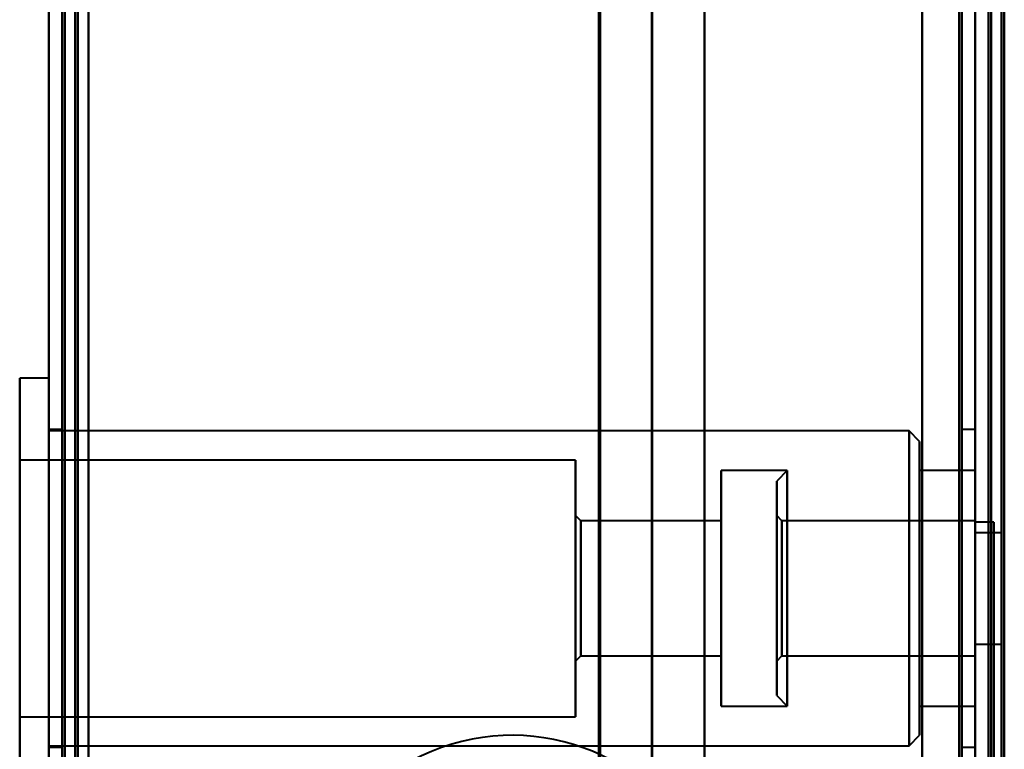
# Model space of a CAD drawing. Header units: millimetres. Extents: x -1483 to 905, y -1392 to 951.
# Tile 42 of 105: x -741 to -704, y 207 to 234. Entities that reach past the tile are written whole.
import ezdxf

# ---------------------------------------------------------------- set-up
doc = ezdxf.new("R2010")
doc.units = ezdxf.units.MM
doc.layers.add('G-IMPT', color=8, linetype='Continuous', lineweight=40)

# ---------------------------------------------------------------- blocks, each defined once
blk = doc.blocks.new('NEXA 2000 CALQUES_dwg-762145-Niveau de réf_')
at = {"layer": 'G-IMPT'}
for p, q in [((-740, 469.35), (-740, -404.45)), ((-740, 469.35), (-740, -404.45)), ((-705, -403.95), (-705, 468.85)), ((-719.233, 452.95), (-719.233, -405.05)), ((-717.233, 452.95), (-717.233, -405.05)), ((-704.5, 433.85), (-704.5, -403.95)), ((-740, 253.9), (-741.1, 253.9)), ((-741.1, 253.9), (-741.1, 238.606)), ((-741.1, 253.294), (-741.1, 253.9)), ((-741.1, 238.606), (-741.1, 253.9)), ((-740, 253.9), (-740, 238.606)), ((-740, 253.9), (-740, 253.294)), ((-740, 238.606), (-740, 253.9)), ((-741.1, 253.294), (-741.1, 238)), ((-741.1, 238), (-741.1, 253.294)), ((-740, 253.294), (-740, 238)), ((-740, 238), (-740, 253.294)), ((-739.5, 251.95), (-740, 251.95)), ((-740, 251.95), (-740, 239.95)), ((-740, 251.95), (-740, 239.95)), ((-707.5, 251.9), (-740, 251.9)), ((-740, 240.454), (-740, 251.9)), ((-739.5, 239.95), (-739.5, 251.95)), ((-739.5, 239.95), (-739.5, 251.95)), ((-739.5, 251.95), (-739.5, 239.95)), ((-739.5, 251.95), (-739.5, 239.95)), ((-707.1, 251.5), (-707.5, 251.9)), ((-707.5, 240.454), (-707.5, 251.9)), ((-707.5, 251.9), (-707.5, 240.454)), ((-705, 251.95), (-705.5, 251.95)), ((-705.5, 251.95), (-705.5, 239.95)), ((-705.5, 251.95), (-705.5, 239.95)), ((-705.5, 239.95), (-705.5, 251.95)), ((-705.5, 239.95), (-705.5, 251.95)), ((-705, 251.95), (-705, 239.95)), ((-705, 251.95), (-705, 239.95)), ((-705, 239.95), (-705, 251.95)), ((-705, 239.95), (-705, 251.95)), ((-707.1, 240.823), (-707.1, 251.5)), ((-707.1, 251.5), (-707.1, 240.823)), ((-740, 240), (-740, 251.446)), ((-707.5, 240), (-707.5, 251.446)), ((-707.5, 251.446), (-707.5, 240)), ((-720.1, 250.8), (-741.1, 250.8)), ((-741.1, 250.8), (-741.1, 241.47)), ((-741.1, 241.47), (-741.1, 250.8)), ((-720.1, 250.8), (-720.1, 241.47)), ((-720.1, 241.47), (-720.1, 250.8)), ((-707.1, 240.4), (-707.1, 251.077)), ((-707.1, 251.077), (-707.1, 240.4)), ((-741.1, 250.43), (-741.1, 241.1)), ((-741.1, 241.1), (-741.1, 250.43)), ((-720.1, 250.43), (-720.1, 241.1)), ((-720.1, 241.1), (-720.1, 250.43)), ((-712.1, 250.4), (-714.6, 250.4)), ((-714.6, 250.4), (-714.6, 241.839)), ((-714.6, 241.839), (-714.6, 250.4)), ((-712.1, 250.4), (-712.5, 250)), ((-712.1, 250.4), (-712.1, 241.5)), ((-712.1, 250.4), (-712.1, 241.5)), ((-712.1, 250.061), (-712.1, 250.4)), ((-712.1, 241.839), (-712.1, 250.4)), ((-705, 250.4), (-707.1, 250.4)), ((-707.1, 241.839), (-707.1, 250.4)), ((-707.1, 250.4), (-707.1, 241.839)), ((-705, 250.4), (-705, 241.839)), ((-705, 241.5), (-705, 250.4)), ((-705, 241.5), (-705, 250.4)), ((-714.6, 250.061), (-714.6, 241.5)), ((-714.6, 241.5), (-714.6, 250.061)), ((-712.5, 250), (-712.5, 241.9)), ((-712.5, 250), (-712.5, 241.9)), ((-712.5, 241.9), (-712.5, 250)), ((-712.5, 241.9), (-712.5, 250)), ((-712.1, 241.5), (-712.1, 250.061)), ((-707.1, 241.5), (-707.1, 250.061)), ((-707.1, 250.061), (-707.1, 241.5)), ((-705, 250.061), (-705, 241.5)), ((-719.9, 248.5), (-720.1, 248.7)), ((-720.1, 248.7), (-720.1, 243.41)), ((-720.1, 243.41), (-720.1, 248.7)), ((-714.6, 248.5), (-719.9, 248.5)), ((-719.9, 248.5), (-719.9, 243.594)), ((-719.9, 243.594), (-719.9, 248.5)), ((-714.6, 248.5), (-714.6, 243.594)), ((-714.6, 243.594), (-714.6, 248.5)), ((-712.3, 248.5), (-712.5, 248.7)), ((-712.5, 248.7), (-712.5, 243.2)), ((-712.5, 248.7), (-712.5, 243.2)), ((-712.5, 243.2), (-712.5, 248.7)), ((-712.5, 243.2), (-712.5, 248.7)), ((-705, 248.5), (-712.3, 248.5)), ((-712.3, 248.5), (-712.3, 246.927)), ((-712.3, 248.5), (-712.3, 248.306)), ((-712.3, 246.927), (-712.3, 248.5)), ((-712.3, 243.4), (-712.3, 248.5)), ((-705, 248.5), (-705, 243.4)), ((-705, 248.5), (-705, 243.4)), ((-705, 243.594), (-705, 248.5)), ((-720.1, 248.49), (-720.1, 243.2)), ((-720.1, 243.2), (-720.1, 248.49)), ((-719.9, 248.306), (-719.9, 243.4)), ((-719.9, 243.4), (-719.9, 248.306)), ((-714.6, 248.306), (-714.6, 243.4)), ((-714.6, 243.4), (-714.6, 248.306)), ((-712.3, 248.306), (-712.3, 243.4)), ((-704.3, 248.45), (-705, 248.45)), ((-704.3, 248.45), (-705, 248.45)), ((-705, -183.55), (-705, 248.45)), ((-705, -183.55), (-705, 248.45)), ((-705, -183.55), (-705, 248.45)), ((-705, -183.55), (-705, 248.45)), ((-705, 248.45), (-705, -183.55)), ((-705, 248.45), (-705, -183.55)), ((-705, 248.45), (-705, -183.55)), ((-705, 248.45), (-705, -183.55)), ((-705, 243.4), (-705, 248.306)), ((-704.3, -183.55), (-704.3, 248.45)), ((-704.3, -183.55), (-704.3, 248.45)), ((-704.3, -183.55), (-704.3, 248.45)), ((-704.3, -183.55), (-704.3, 248.45)), ((-704.3, 248.45), (-704.3, -183.55)), ((-704.3, 248.45), (-704.3, -183.55)), ((-704.3, 248.45), (-704.3, -183.55)), ((-704.3, 248.45), (-704.3, -183.55)), ((-704, 248.05), (-705, 248.05)), ((-705, 248.05), (-705, 245.95)), ((-705, 245.95), (-705, 248.05)), ((-704, 248.05), (-704, 243.85)), ((-704, 248.05), (-704, 243.85)), ((-704, 245.95), (-704, 248.05)), ((-712.3, 246.927), (-712.3, 243.594)), ((-712.3, 243.4), (-712.3, 246.927)), ((-705, 245.95), (-705, 243.85)), ((-705, 243.85), (-705, 245.95)), ((-704, 243.85), (-704, 245.95)), ((-704, 243.85), (-704, 245.95)), ((-705, 243.85), (-704, 243.85)), ((-720.1, 243.2), (-719.9, 243.4)), ((-719.9, 243.4), (-714.6, 243.4)), ((-712.5, 243.2), (-712.3, 243.4)), ((-712.3, 243.4), (-705, 243.4)), ((-705, 243.4), (-705, 243.594)), ((-712.5, 241.9), (-712.1, 241.5)), ((-705, 241.839), (-705, 241.5)), ((-714.6, 241.5), (-712.1, 241.5)), ((-707.1, 241.5), (-705, 241.5)), ((-741.1, 241.1), (-720.1, 241.1)), ((-707.5, 240), (-707.1, 240.4)), ((-740, 240), (-707.5, 240)), ((-740, 239.95), (-739.5, 239.95)), ((-705.5, 239.95), (-705, 239.95))]:
    blk.add_line(p, q, dxfattribs=at)
at = {"layer": 'G-IMPT', "flags": 128}
for points in [[(-740, 469.35), (-740, 250.9), (-740, 32.45), (-740, -186), (-740, -404.45)], [(-740, -404.45), (-740, -186), (-740, 32.45), (-740, 250.9), (-740, 469.35)], [(-740, 469.35), (-740, 250.9), (-740, 32.45), (-740, -186), (-740, -404.45)], [(-740, -404.45), (-740, -186), (-740, 32.45), (-740, 250.9), (-740, 469.35)], [(-740, -404.45), (-740, -186), (-740, 32.45), (-740, 250.9), (-740, 469.35)], [(-740, 469.35), (-740, 250.9), (-740, 32.45), (-740, -186), (-740, -404.45)], [(-740, -404.45), (-740, -186), (-740, 32.45), (-740, 250.9), (-740, 469.35)], [(-740, 469.35), (-740, 250.9), (-740, 32.45), (-740, -186), (-740, -404.45)], [(-739.5, 469.35), (-739.5, 250.9), (-739.5, 32.45), (-739.5, -186), (-739.5, -404.45)], [(-739.5, -404.45), (-739.5, -186), (-739.5, 32.45), (-739.5, 250.9), (-739.5, 469.35)], [(-739.5, 469.35), (-739.5, 250.9), (-739.5, 32.45), (-739.5, -186), (-739.5, -404.45)], [(-739.4, 469.35), (-739.4, 250.9), (-739.4, 32.45), (-739.4, -186), (-739.4, -404.45)], [(-739.4, -404.45), (-739.4, -186), (-739.4, 32.45), (-739.4, 250.9), (-739.4, 469.35)], [(-739.4, -404.45), (-739.4, -186), (-739.4, 32.45), (-739.4, 250.9), (-739.4, 469.35)], [(-739.4, -404.45), (-739.4, -186), (-739.4, 32.45), (-739.4, 250.9), (-739.4, 469.35)], [(-739.4, 469.35), (-739.4, 250.9), (-739.4, 32.45), (-739.4, -186), (-739.4, -404.45)], [(-739.4, -404.45), (-739.4, -186), (-739.4, 32.45), (-739.4, 250.9), (-739.4, 469.35)], [(-739.4, 469.35), (-739.4, 250.9), (-739.4, 32.45), (-739.4, -186), (-739.4, -404.45)], [(-739.4, 469.35), (-739.4, 250.9), (-739.4, 32.45), (-739.4, -186), (-739.4, -404.45)], [(-739.4, -404.45), (-739.4, -186), (-739.4, 32.45), (-739.4, 250.9), (-739.4, 469.35)], [(-739.5, 468.85), (-739.5, 250.65), (-739.5, 32.45), (-739.5, -185.75), (-739.5, -403.95)], [(-739.5, -403.95), (-739.5, -185.75), (-739.5, 32.45), (-739.5, 250.65), (-739.5, 468.85)], [(-739.5, 468.85), (-739.5, 250.65), (-739.5, 32.45), (-739.5, -185.75), (-739.5, -403.95)], [(-739.5, -403.95), (-739.5, -185.75), (-739.5, 32.45), (-739.5, 250.65), (-739.5, 468.85)], [(-739.5, 468.85), (-739.5, 250.65), (-739.5, 32.45), (-739.5, -185.75), (-739.5, -403.95)], [(-739.5, -403.95), (-739.5, -185.75), (-739.5, 32.45), (-739.5, 250.65), (-739.5, 468.85)], [(-739, 468.95), (-739, 250.7), (-739, 32.45), (-739, -185.8), (-739, -404.05)], [(-739, -404.05), (-739, -185.8), (-739, 32.45), (-739, 250.7), (-739, 468.95)], [(-739, -403.95), (-739, -185.75), (-739, 32.45), (-739, 250.65), (-739, 468.85)], [(-739, 468.85), (-739, 250.65), (-739, 32.45), (-739, -185.75), (-739, -403.95)], [(-738.9, 468.85), (-738.9, 250.65), (-738.9, 32.45), (-738.9, -185.75), (-738.9, -403.95)], [(-738.9, -403.95), (-738.9, -185.75), (-738.9, 32.45), (-738.9, 250.65), (-738.9, 468.85)], [(-738.5, 468.85), (-738.5, 250.65), (-738.5, 32.45), (-738.5, -185.75), (-738.5, -403.95)], [(-738.5, -403.95), (-738.5, -185.75), (-738.5, 32.45), (-738.5, 250.65), (-738.5, 468.85)], [(-738.5, 468.85), (-738.5, 250.65), (-738.5, 32.45), (-738.5, -185.75), (-738.5, -403.95)], [(-738.5, -403.95), (-738.5, -185.75), (-738.5, 32.45), (-738.5, 250.65), (-738.5, 468.85)], [(-738.5, -403.95), (-738.5, -185.75), (-738.5, 32.45), (-738.5, 250.65), (-738.5, 468.85)], [(-738.5, 468.85), (-738.5, 250.65), (-738.5, 32.45), (-738.5, -185.75), (-738.5, -403.95)], [(-738.5, 468.85), (-738.5, 250.65), (-738.5, 32.45), (-738.5, -185.75), (-738.5, -403.95)], [(-738.5, -403.95), (-738.5, -185.75), (-738.5, 32.45), (-738.5, 250.65), (-738.5, 468.85)], [(-707, -403.95), (-707, -185.75), (-707, 32.45), (-707, 250.65), (-707, 468.85)], [(-707, -403.95), (-707, -185.75), (-707, 32.45), (-707, 250.65), (-707, 468.85)], [(-707, 468.85), (-707, 250.65), (-707, 32.45), (-707, -185.75), (-707, -403.95)], [(-707, 468.85), (-707, 250.65), (-707, 32.45), (-707, -185.75), (-707, -403.95)], [(-707, -403.95), (-707, -185.75), (-707, 32.45), (-707, 250.65), (-707, 468.85)], [(-707, 468.85), (-707, 250.65), (-707, 32.45), (-707, -185.75), (-707, -403.95)], [(-705.6, -403.95), (-705.6, -185.75), (-705.6, 32.45), (-705.6, 250.65), (-705.6, 468.85)], [(-705.6, 468.85), (-705.6, 250.65), (-705.6, 32.45), (-705.6, -185.75), (-705.6, -403.95)], [(-705.6, -403.95), (-705.6, -185.75), (-705.6, 32.45), (-705.6, 250.65), (-705.6, 468.85)], [(-705.6, 468.85), (-705.6, 250.65), (-705.6, 32.45), (-705.6, -185.75), (-705.6, -403.95)], [(-705.6, -403.95), (-705.6, -185.75), (-705.6, 32.45), (-705.6, 250.65), (-705.6, 468.85)], [(-705.6, 468.85), (-705.6, 250.65), (-705.6, 32.45), (-705.6, -185.75), (-705.6, -403.95)], [(-705.5, 468.85), (-705.5, 250.65), (-705.5, 32.45), (-705.5, -185.75), (-705.5, -403.95)], [(-705.5, -403.95), (-705.5, -185.75), (-705.5, 32.45), (-705.5, 250.65), (-705.5, 468.85)], [(-719.172, -405.05), (-719.172, -190.55), (-719.172, 23.95), (-719.172, 238.45), (-719.172, 452.95)], [(-719.172, 452.95), (-719.172, 238.45), (-719.172, 23.95), (-719.172, -190.55), (-719.172, -405.05)], [(-717.203, 452.95), (-717.203, 238.45), (-717.203, 23.95), (-717.203, -190.55), (-717.203, -405.05)], [(-717.203, -405.05), (-717.203, -190.55), (-717.203, 23.95), (-717.203, 238.45), (-717.203, 452.95)], [(-715.233, 452.95), (-715.233, 238.45), (-715.233, 23.95), (-715.233, -190.55), (-715.233, -405.05)], [(-715.233, -405.05), (-715.233, -190.55), (-715.233, 23.95), (-715.233, 238.45), (-715.233, 452.95)], [(-715.233, -404.45), (-715.233, -190.1), (-715.233, 24.25), (-715.233, 238.6), (-715.233, 452.95)], [(-715.233, 452.95), (-715.233, 238.6), (-715.233, 24.25), (-715.233, -190.1), (-715.233, -404.45)], [(-707, 452.95), (-707, 238.6), (-707, 24.25), (-707, -190.1), (-707, -404.45)], [(-707, -404.45), (-707, -190.1), (-707, 24.25), (-707, 238.6), (-707, 452.95)], [(-705, -403.95), (-705, -193.725), (-705, 16.5), (-705, 226.725), (-705, 436.95)], [(-705, 436.95), (-705, 226.725), (-705, 16.5), (-705, -193.725), (-705, -403.95)], [(-705, 434.35), (-705, 224.775), (-705, 15.2), (-705, -194.375), (-705, -403.95)], [(-705, -404.45), (-705, -194.75), (-705, 14.95), (-705, 224.65), (-705, 434.35)], [(-705, 434.35), (-705, 224.775), (-705, 15.2), (-705, -194.375), (-705, -403.95)], [(-705, -403.95), (-705, -194.375), (-705, 15.2), (-705, 224.775), (-705, 434.35)], [(-705, -403.95), (-705, -194.375), (-705, 15.2), (-705, 224.775), (-705, 434.35)], [(-705, 434.35), (-705, 224.65), (-705, 14.95), (-705, -194.75), (-705, -404.45)], [(-704.5, -404.45), (-704.5, -194.75), (-704.5, 14.95), (-704.5, 224.65), (-704.5, 434.35)], [(-704.4, 434.35), (-704.4, 224.65), (-704.4, 14.95), (-704.4, -194.75), (-704.4, -404.45)], [(-704.4, -404.45), (-704.4, -194.75), (-704.4, 14.95), (-704.4, 224.65), (-704.4, 434.35)], [(-704.4, 434.35), (-704.4, 224.65), (-704.4, 14.95), (-704.4, -194.75), (-704.4, -404.45)], [(-704.5, 433.85), (-704.5, 224.4), (-704.5, 14.95), (-704.5, -194.5), (-704.5, -403.95)], [(-704.5, -403.95), (-704.5, -194.5), (-704.5, 14.95), (-704.5, 224.4), (-704.5, 433.85)], [(-704.5, 433.85), (-704.5, 224.4), (-704.5, 14.95), (-704.5, -194.5), (-704.5, -403.95)], [(-704.5, -403.95), (-704.5, -194.5), (-704.5, 14.95), (-704.5, 224.4), (-704.5, 433.85)], [(-704.5, 433.85), (-704.5, 224.4), (-704.5, 14.95), (-704.5, -194.5), (-704.5, -403.95)], [(-704.5, -403.95), (-704.5, -194.5), (-704.5, 14.95), (-704.5, 224.4), (-704.5, 433.85)], [(-704, 433.95), (-704, 224.45), (-704, 14.95), (-704, -194.55), (-704, -404.05)], [(-704, -404.05), (-704, -194.55), (-704, 14.95), (-704, 224.45), (-704, 433.95)], [(-704, 433.85), (-704, 224.4), (-704, 14.95), (-704, -194.5), (-704, -403.95)], [(-704, -403.95), (-704, -194.5), (-704, 14.95), (-704, 224.4), (-704, 433.85)], [(-703.9, -403.95), (-703.9, -194.5), (-703.9, 14.95), (-703.9, 224.4), (-703.9, 433.85)], [(-703.9, 433.85), (-703.9, 224.4), (-703.9, 14.95), (-703.9, -194.5), (-703.9, -403.95)]]:
    blk.add_lwpolyline(points, dxfattribs=at)
at = {"layer": 'G-IMPT'}
for start, end in [(22.5227, 202.5227), (22.5227, 202.5227), (292.5227, 112.5227), (292.5227, 112.5227), (292.5227, 112.5227), (292.5227, 112.5227), (292.5227, 112.5227), (292.5227, 112.5227)]:
    blk.add_arc((-722.5, 232.45), 7.95, start, end, dxfattribs=at)

msp = doc.modelspace()

# ---------------------------------------------------------------- block references
at = {"layer": 'G-IMPT'}
msp.add_blockref('NEXA 2000 CALQUES_dwg-762145-Niveau de réf_', (0, -32.95), dxfattribs=at)

doc.saveas('drawing.dxf')
